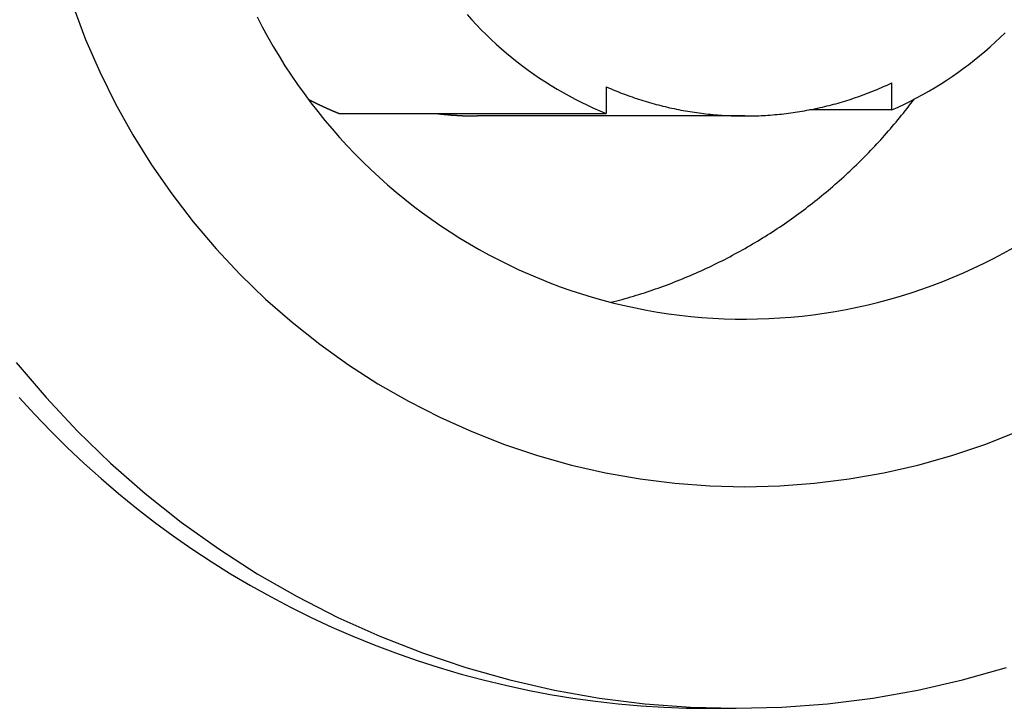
# Model space of a CAD drawing. Extents: x 637 to 3230, y 885 to 2745.
# Tile 116 of 151: x 3046 to 3062, y 1817 to 1828. Entities that reach past the tile are written whole.
import ezdxf

# ---------------------------------------------------------------- set-up
doc = ezdxf.new("R2010")
doc.units = 0
doc.layers.add('KF_GRAVIS_15_REAR', color=7, linetype='CONTINUOUS')

# ---------------------------------------------------------------- blocks, each defined once
blk = doc.blocks.new('KF_GRAVIS_15_REAR')
at = {"layer": 'KF_GRAVIS_15_REAR'}
for p, q in [((33.86457, -425.77677), (33.86457, -426.21001)), ((38.50772, -426.14938), (38.50772, -425.71109)), ((29.52336, -426.21001), (33.86457, -426.21001)), ((36.11421, -426.25), (31.773, -426.25)), ((38.50772, -426.14938), (37.16892, -426.14938)), ((35.54117, -435.875), (35.9753, -435.875))]:
    blk.add_line(p, q, dxfattribs=at)
for points in [[(24.3221, -430.825, 0), (24.575, -431.102, 0), (24.8346, -431.372, 0), (25.1006, -431.635, 0), (25.3728, -431.892, 0), (25.6512, -432.142, 0), (25.9356, -432.385, 0), (26.2257, -432.621, 0), (26.5214, -432.849, 0), (26.8226, -433.07, 0), (27.1291, -433.284, 0), (27.4406, -433.49, 0), (27.7569, -433.688, 0), (28.078, -433.878, 0), (28.4036, -434.06, 0), (28.7334, -434.233, 0), (29.0674, -434.399, 0), (29.4052, -434.556, 0), (29.7468, -434.705, 0), (30.0919, -434.845, 0), (30.4402, -434.976, 0), (30.7916, -435.099, 0), (31.1459, -435.213, 0), (31.5028, -435.318, 0), (31.8621, -435.414, 0), (32.2237, -435.501, 0), (32.5872, -435.58, 0), (32.9526, -435.649, 0), (33.3195, -435.709, 0), (33.6877, -435.759, 0), (34.0571, -435.801, 0), (34.4273, -435.833, 0), (34.7982, -435.856, 0), (35.1696, -435.87, 0), (35.5412, -435.875, 0)], [(24.2708, -430.254, 0), (24.7562, -430.825, 0), (25.2687, -431.372, 0), (25.8069, -431.892, 0), (26.3697, -432.385, 0), (26.9556, -432.849, 0), (27.5632, -433.284, 0), (28.1911, -433.688, 0), (28.8377, -434.06, 0), (29.5015, -434.399, 0), (30.1809, -434.705, 0), (30.8743, -434.976, 0), (31.58, -435.213, 0), (32.2962, -435.414, 0), (33.0214, -435.58, 0), (33.7536, -435.709, 0), (34.4912, -435.801, 0), (35.2323, -435.856, 0), (35.9753, -435.875, 0), (36.7182, -435.856, 0), (37.4594, -435.801, 0), (38.197, -435.709, 0), (38.9292, -435.58, 0), (39.6544, -435.414, 0), (40.3706, -435.213, 0)], [(36.1142, -432.275, 0), (36.6832, -432.261, 0), (37.2508, -432.218, 0), (37.8157, -432.148, 0), (38.3765, -432.049, 0), (38.9318, -431.922, 0), (39.4804, -431.768, 0), (40.0208, -431.587, 0), (40.5519, -431.379, 0)], [(25.196, -424.467, 0), (25.4008, -425.006, 0), (25.6315, -425.534, 0), (25.8874, -426.051, 0), (26.1679, -426.554, 0), (26.4724, -427.042, 0), (26.8001, -427.514, 0), (27.1503, -427.97, 0), (27.5221, -428.408, 0), (27.9145, -428.826, 0), (28.3267, -429.225, 0), (28.7577, -429.602, 0), (29.2064, -429.958, 0), (29.6718, -430.291, 0), (30.1526, -430.6, 0), (30.6478, -430.885, 0), (31.1562, -431.144, 0), (31.6766, -431.379, 0), (32.2076, -431.587, 0), (32.748, -431.768, 0), (33.2966, -431.922, 0), (33.8519, -432.049, 0), (34.4127, -432.148, 0), (34.9776, -432.218, 0), (35.5452, -432.261, 0), (36.1142, -432.275, 0)], [(31.6023, -424.603, 0), (31.6774, -424.686, 0), (31.754, -424.768, 0), (31.8321, -424.849, 0), (31.9116, -424.928, 0), (31.9925, -425.006, 0), (32.0749, -425.082, 0), (32.1586, -425.157, 0), (32.2436, -425.23, 0), (32.3299, -425.302, 0), (32.4176, -425.372, 0), (32.5064, -425.44, 0), (32.5965, -425.506, 0), (32.6878, -425.571, 0), (32.7803, -425.634, 0), (32.8739, -425.696, 0), (32.9685, -425.755, 0), (33.0643, -425.813, 0), (33.1611, -425.869, 0), (33.2588, -425.924, 0), (33.3576, -425.976, 0), (33.4572, -426.027, 0), (33.5578, -426.075, 0), (33.6592, -426.122, 0), (33.7615, -426.167, 0), (33.8646, -426.21, 0)], [(38.5077, -426.149, 0), (38.6097, -426.104, 0), (38.7108, -426.056, 0), (38.811, -426.007, 0), (38.9103, -425.955, 0), (39.0086, -425.902, 0), (39.106, -425.847, 0), (39.2024, -425.79, 0), (39.2977, -425.732, 0), (39.3919, -425.672, 0), (39.4851, -425.609, 0), (39.5771, -425.546, 0), (39.6679, -425.48, 0), (39.7575, -425.413, 0), (39.8459, -425.344, 0), (39.933, -425.273, 0), (40.0188, -425.201, 0), (40.1033, -425.128, 0), (40.1865, -425.052, 0), (40.2683, -424.975, 0), (40.3487, -424.897, 0)], [(28.1864, -424.637, 0), (28.271, -424.8, 0), (28.3588, -424.961, 0), (28.4498, -425.12, 0), (28.5441, -425.278, 0), (28.6414, -425.433, 0), (28.7418, -425.587, 0), (28.8453, -425.738, 0), (28.9518, -425.887, 0), (29.0613, -426.034, 0), (29.1737, -426.179, 0), (29.289, -426.321, 0), (29.4071, -426.461, 0), (29.528, -426.598, 0), (29.6516, -426.733, 0), (29.7779, -426.865, 0), (29.9068, -426.995, 0), (30.0383, -427.122, 0), (30.1723, -427.246, 0), (30.3088, -427.368, 0), (30.4477, -427.486, 0), (30.5889, -427.602, 0), (30.7324, -427.715, 0), (30.8781, -427.824, 0), (31.0261, -427.931, 0), (31.1761, -428.035, 0), (31.3282, -428.135, 0), (31.4822, -428.233, 0), (31.6382, -428.327, 0), (31.796, -428.418, 0), (31.9556, -428.505, 0), (32.117, -428.59, 0), (32.28, -428.671, 0), (32.4445, -428.748, 0), (32.6106, -428.822, 0), (32.7782, -428.893, 0), (32.9471, -428.96, 0), (33.1174, -429.024, 0), (33.2889, -429.084, 0), (33.4616, -429.141, 0), (33.6353, -429.194, 0), (33.8101, -429.243, 0), (33.9859, -429.289, 0), (34.1625, -429.331, 0), (34.3399, -429.37, 0), (34.5181, -429.404, 0), (34.6969, -429.436, 0), (34.8764, -429.463, 0), (35.0563, -429.487, 0), (35.2367, -429.507, 0), (35.4174, -429.523, 0), (35.5984, -429.536, 0), (35.7797, -429.544, 0), (35.961, -429.549, 0), (36.1425, -429.551, 0), (36.3239, -429.548, 0), (36.5053, -429.542, 0), (36.6864, -429.532, 0), (36.8674, -429.518, 0), (37.048, -429.501, 0), (37.2283, -429.48, 0), (37.408, -429.455, 0), (37.5873, -429.426, 0), (37.7659, -429.394, 0), (37.9439, -429.358, 0), (38.1211, -429.318, 0), (38.2974, -429.275, 0), (38.4729, -429.228, 0), (38.6474, -429.178, 0), (38.8208, -429.123, 0), (38.9931, -429.066, 0), (39.1642, -429.004, 0), (39.3341, -428.94, 0), (39.5026, -428.871, 0), (39.6697, -428.799, 0), (39.8353, -428.724, 0), (39.9994, -428.646, 0), (40.1619, -428.564, 0), (40.3227, -428.478, 0), (40.4818, -428.39, 0)], [(33.8646, -425.777, 0), (33.8989, -425.792, 0), (33.9334, -425.806, 0), (33.9679, -425.821, 0), (34.0026, -425.835, 0), (34.0373, -425.849, 0), (34.0721, -425.863, 0), (34.107, -425.877, 0), (34.142, -425.89, 0), (34.1771, -425.903, 0), (34.2123, -425.916, 0), (34.2475, -425.929, 0), (34.2828, -425.941, 0), (34.3183, -425.953, 0), (34.3537, -425.965, 0), (34.3893, -425.977, 0), (34.4249, -425.988, 0), (34.4607, -425.999, 0), (34.4964, -426.01, 0), (34.5323, -426.021, 0), (34.5682, -426.032, 0), (34.6042, -426.042, 0), (34.6403, -426.052, 0), (34.6764, -426.062, 0), (34.7126, -426.071, 0), (34.7488, -426.08, 0), (34.7851, -426.089, 0), (34.8215, -426.098, 0), (34.8579, -426.107, 0), (34.8944, -426.115, 0), (34.9309, -426.123, 0), (34.9675, -426.131, 0), (35.0042, -426.138, 0), (35.0408, -426.146, 0), (35.0776, -426.153, 0), (35.1143, -426.16, 0), (35.1511, -426.166, 0), (35.188, -426.173, 0), (35.2249, -426.179, 0), (35.2618, -426.184, 0), (35.2988, -426.19, 0), (35.3358, -426.195, 0), (35.3729, -426.201, 0), (35.4099, -426.205, 0), (35.447, -426.21, 0), (35.4842, -426.214, 0), (35.5213, -426.218, 0), (35.5585, -426.222, 0), (35.5957, -426.226, 0), (35.633, -426.229, 0), (35.6702, -426.232, 0), (35.7075, -426.235, 0), (35.7448, -426.238, 0), (35.7821, -426.24, 0), (35.8194, -426.242, 0), (35.8567, -426.244, 0), (35.8941, -426.246, 0), (35.9315, -426.247, 0), (35.9688, -426.248, 0), (36.0062, -426.249, 0), (36.0436, -426.25, 0), (36.0809, -426.25, 0), (36.1183, -426.25, 0), (36.1557, -426.25, 0), (36.1931, -426.249, 0), (36.2305, -426.249, 0), (36.2678, -426.248, 0), (36.3052, -426.247, 0), (36.3425, -426.245, 0), (36.3799, -426.244, 0), (36.4172, -426.242, 0), (36.4545, -426.24, 0), (36.4918, -426.237, 0), (36.5291, -426.235, 0), (36.5664, -426.232, 0), (36.6037, -426.228, 0), (36.6409, -426.225, 0), (36.6781, -426.221, 0), (36.7153, -426.218, 0), (36.7524, -426.213, 0), (36.7896, -426.209, 0), (36.8267, -426.204, 0), (36.8637, -426.199, 0), (36.9008, -426.194, 0), (36.9378, -426.189, 0), (36.9747, -426.183, 0), (37.0116, -426.177, 0), (37.0485, -426.171, 0), (37.0854, -426.165, 0), (37.1222, -426.158, 0), (37.1589, -426.151, 0), (37.1957, -426.144, 0), (37.2323, -426.137, 0), (37.269, -426.129, 0), (37.3055, -426.121, 0), (37.342, -426.113, 0), (37.3785, -426.105, 0), (37.4149, -426.096, 0), (37.4513, -426.087, 0), (37.4876, -426.078, 0), (37.5238, -426.069, 0), (37.56, -426.059, 0), (37.5961, -426.05, 0), (37.6321, -426.04, 0), (37.6681, -426.029, 0), (37.704, -426.019, 0), (37.7399, -426.008, 0), (37.7756, -425.997, 0), (37.8113, -425.986, 0), (37.8469, -425.974, 0), (37.8825, -425.962, 0), (37.918, -425.95, 0), (37.9534, -425.938, 0), (37.9887, -425.926, 0), (38.0239, -425.913, 0), (38.0591, -425.9, 0), (38.0941, -425.887, 0), (38.1291, -425.874, 0), (38.164, -425.86, 0), (38.1988, -425.846, 0), (38.2335, -425.832, 0), (38.2681, -425.818, 0), (38.3026, -425.803, 0), (38.3371, -425.788, 0), (38.3714, -425.773, 0), (38.4056, -425.758, 0), (38.4398, -425.743, 0), (38.4738, -425.727, 0), (38.5077, -425.711, 0)], [(29.0183, -425.977, 0), (29.0222, -425.979, 0), (29.026, -425.981, 0), (29.0299, -425.983, 0), (29.0337, -425.985, 0), (29.0376, -425.987, 0), (29.0415, -425.989, 0), (29.0454, -425.991, 0), (29.0492, -425.993, 0), (29.0531, -425.995, 0), (29.057, -425.997, 0), (29.0608, -425.999, 0), (29.0647, -426.001, 0), (29.0686, -426.003, 0), (29.0725, -426.005, 0), (29.0764, -426.007, 0), (29.0802, -426.009, 0), (29.0841, -426.011, 0), (29.088, -426.013, 0), (29.0919, -426.015, 0), (29.0958, -426.017, 0), (29.0997, -426.018, 0), (29.1036, -426.02, 0), (29.1075, -426.022, 0), (29.1114, -426.024, 0), (29.1153, -426.026, 0), (29.1191, -426.028, 0), (29.123, -426.03, 0), (29.1269, -426.032, 0), (29.1308, -426.034, 0), (29.1347, -426.036, 0), (29.1386, -426.038, 0), (29.1426, -426.04, 0), (29.1465, -426.042, 0), (29.1504, -426.044, 0), (29.1543, -426.045, 0), (29.1582, -426.047, 0), (29.1621, -426.049, 0), (29.166, -426.051, 0), (29.1699, -426.053, 0), (29.1738, -426.055, 0), (29.1778, -426.057, 0), (29.1817, -426.059, 0), (29.1856, -426.061, 0), (29.1895, -426.062, 0), (29.1934, -426.064, 0), (29.1974, -426.066, 0), (29.2013, -426.068, 0), (29.2052, -426.07, 0), (29.2091, -426.072, 0), (29.2131, -426.074, 0), (29.217, -426.075, 0), (29.2209, -426.077, 0), (29.2249, -426.079, 0), (29.2288, -426.081, 0), (29.2327, -426.083, 0), (29.2367, -426.085, 0), (29.2406, -426.087, 0), (29.2445, -426.088, 0), (29.2485, -426.09, 0), (29.2524, -426.092, 0), (29.2564, -426.094, 0), (29.2603, -426.096, 0), (29.2643, -426.098, 0), (29.2682, -426.099, 0), (29.2721, -426.101, 0), (29.2761, -426.103, 0), (29.28, -426.105, 0), (29.284, -426.107, 0), (29.2879, -426.108, 0), (29.2919, -426.11, 0), (29.2959, -426.112, 0), (29.2998, -426.114, 0), (29.3038, -426.116, 0), (29.3077, -426.117, 0), (29.3117, -426.119, 0), (29.3157, -426.121, 0), (29.3196, -426.123, 0), (29.3236, -426.125, 0), (29.3275, -426.126, 0), (29.3315, -426.128, 0), (29.3355, -426.13, 0), (29.3395, -426.132, 0), (29.3434, -426.133, 0), (29.3474, -426.135, 0), (29.3514, -426.137, 0), (29.3553, -426.139, 0), (29.3593, -426.141, 0), (29.3633, -426.142, 0), (29.3673, -426.144, 0), (29.3713, -426.146, 0), (29.3752, -426.148, 0), (29.3792, -426.149, 0), (29.3832, -426.151, 0), (29.3872, -426.153, 0), (29.3912, -426.154, 0), (29.3952, -426.156, 0), (29.3991, -426.158, 0), (29.4031, -426.16, 0), (29.4071, -426.161, 0), (29.4111, -426.163, 0), (29.4151, -426.165, 0), (29.4191, -426.167, 0), (29.4231, -426.168, 0), (29.4271, -426.17, 0), (29.4311, -426.172, 0), (29.4351, -426.173, 0), (29.4391, -426.175, 0), (29.4431, -426.177, 0), (29.4471, -426.178, 0), (29.4511, -426.18, 0), (29.4551, -426.182, 0), (29.4591, -426.183, 0), (29.4631, -426.185, 0), (29.4671, -426.187, 0), (29.4711, -426.189, 0), (29.4751, -426.19, 0), (29.4792, -426.192, 0), (29.4832, -426.194, 0), (29.4872, -426.195, 0), (29.4912, -426.197, 0), (29.4952, -426.198, 0), (29.4992, -426.2, 0), (29.5032, -426.202, 0), (29.5073, -426.203, 0), (29.5113, -426.205, 0), (29.5153, -426.207, 0), (29.5193, -426.208, 0), (29.5234, -426.21, 0)], [(33.9436, -429.278, 0), (33.9892, -429.267, 0), (34.0346, -429.255, 0), (34.0801, -429.242, 0), (34.1254, -429.23, 0), (34.1707, -429.217, 0), (34.2159, -429.204, 0), (34.2611, -429.191, 0), (34.3062, -429.178, 0), (34.3512, -429.164, 0), (34.3962, -429.15, 0), (34.441, -429.136, 0), (34.4858, -429.121, 0), (34.5306, -429.107, 0), (34.5752, -429.092, 0), (34.6198, -429.077, 0), (34.6643, -429.061, 0), (34.7087, -429.046, 0), (34.753, -429.03, 0), (34.7973, -429.014, 0), (34.8414, -428.998, 0), (34.8855, -428.981, 0), (34.9295, -428.964, 0), (34.9734, -428.947, 0), (35.0172, -428.93, 0), (35.0609, -428.912, 0), (35.1046, -428.895, 0), (35.1481, -428.877, 0), (35.1915, -428.859, 0), (35.2349, -428.84, 0), (35.2781, -428.822, 0), (35.3213, -428.803, 0), (35.3644, -428.784, 0), (35.4073, -428.764, 0), (35.4502, -428.745, 0), (35.4929, -428.725, 0), (35.5356, -428.705, 0), (35.5781, -428.685, 0), (35.6206, -428.664, 0), (35.6629, -428.643, 0), (35.7051, -428.622, 0), (35.7473, -428.601, 0), (35.7893, -428.58, 0), (35.8312, -428.558, 0), (35.8729, -428.536, 0), (35.9146, -428.514, 0), (35.9562, -428.492, 0), (35.9976, -428.47, 0), (36.0389, -428.447, 0), (36.0801, -428.424, 0), (36.1212, -428.401, 0), (36.1622, -428.377, 0), (36.203, -428.354, 0), (36.2437, -428.33, 0), (36.2843, -428.306, 0), (36.3248, -428.282, 0), (36.3651, -428.257, 0), (36.4053, -428.232, 0), (36.4454, -428.208, 0), (36.4854, -428.182, 0), (36.5252, -428.157, 0), (36.5649, -428.132, 0), (36.6044, -428.106, 0), (36.6439, -428.08, 0), (36.6831, -428.054, 0), (36.7223, -428.027, 0), (36.7613, -428.001, 0), (36.8002, -427.974, 0), (36.8389, -427.947, 0), (36.8775, -427.92, 0), (36.916, -427.892, 0), (36.9543, -427.864, 0), (36.9924, -427.837, 0), (37.0305, -427.809, 0), (37.0683, -427.78, 0), (37.1061, -427.752, 0), (37.1436, -427.723, 0), (37.1811, -427.694, 0), (37.2183, -427.665, 0), (37.2555, -427.636, 0), (37.2924, -427.607, 0), (37.3293, -427.577, 0), (37.3659, -427.547, 0), (37.4024, -427.517, 0), (37.4388, -427.487, 0), (37.475, -427.456, 0), (37.511, -427.426, 0), (37.5469, -427.395, 0), (37.5826, -427.364, 0), (37.6182, -427.333, 0), (37.6536, -427.301, 0), (37.6888, -427.27, 0), (37.7239, -427.238, 0), (37.7588, -427.206, 0), (37.7935, -427.174, 0), (37.8281, -427.142, 0), (37.8625, -427.109, 0), (37.8967, -427.076, 0), (37.9308, -427.044, 0), (37.9647, -427.011, 0), (37.9984, -426.977, 0), (38.0319, -426.944, 0), (38.0653, -426.91, 0), (38.0985, -426.877, 0), (38.1315, -426.843, 0), (38.1644, -426.808, 0), (38.197, -426.774, 0), (38.2295, -426.74, 0), (38.2618, -426.705, 0), (38.2939, -426.67, 0), (38.3259, -426.635, 0), (38.3577, -426.6, 0), (38.3892, -426.565, 0), (38.4206, -426.529, 0), (38.4518, -426.493, 0), (38.4829, -426.458, 0), (38.5137, -426.422, 0), (38.5444, -426.385, 0), (38.5748, -426.349, 0), (38.6051, -426.313, 0), (38.6352, -426.276, 0), (38.6651, -426.239, 0), (38.6948, -426.202, 0), (38.7243, -426.165, 0), (38.7536, -426.128, 0), (38.7827, -426.09, 0), (38.8117, -426.053, 0), (38.8404, -426.015, 0), (38.8689, -425.977, 0)], [(31.1063, -426.21, 0), (31.1115, -426.211, 0), (31.1167, -426.211, 0), (31.1219, -426.212, 0), (31.1271, -426.212, 0), (31.1323, -426.213, 0), (31.1375, -426.214, 0), (31.1426, -426.214, 0), (31.1478, -426.215, 0), (31.153, -426.215, 0), (31.1582, -426.216, 0), (31.1634, -426.217, 0), (31.1686, -426.217, 0), (31.1738, -426.218, 0), (31.179, -426.218, 0), (31.1842, -426.219, 0), (31.1894, -426.219, 0), (31.1946, -426.22, 0), (31.1997, -426.22, 0), (31.2049, -426.221, 0), (31.2101, -426.222, 0), (31.2153, -426.222, 0), (31.2205, -426.223, 0), (31.2257, -426.223, 0), (31.2309, -426.224, 0), (31.2361, -426.224, 0), (31.2413, -426.225, 0), (31.2465, -426.225, 0), (31.2517, -426.226, 0), (31.2569, -426.226, 0), (31.2621, -426.227, 0), (31.2673, -426.227, 0), (31.2725, -426.227, 0), (31.2777, -426.228, 0), (31.2829, -426.228, 0), (31.2881, -426.229, 0), (31.2933, -426.229, 0), (31.2985, -426.23, 0), (31.3037, -426.23, 0), (31.3089, -426.231, 0), (31.3141, -426.231, 0), (31.3193, -426.232, 0), (31.3245, -426.232, 0), (31.3297, -426.232, 0), (31.3349, -426.233, 0), (31.3401, -426.233, 0), (31.3453, -426.234, 0), (31.3505, -426.234, 0), (31.3558, -426.234, 0), (31.361, -426.235, 0), (31.3662, -426.235, 0), (31.3714, -426.236, 0), (31.3766, -426.236, 0), (31.3818, -426.236, 0), (31.387, -426.237, 0), (31.3922, -426.237, 0), (31.3974, -426.237, 0), (31.4026, -426.238, 0), (31.4078, -426.238, 0), (31.413, -426.238, 0), (31.4183, -426.239, 0), (31.4235, -426.239, 0), (31.4287, -426.239, 0), (31.4339, -426.24, 0), (31.4391, -426.24, 0), (31.4443, -426.24, 0), (31.4495, -426.241, 0), (31.4547, -426.241, 0), (31.4599, -426.241, 0), (31.4652, -426.241, 0), (31.4704, -426.242, 0), (31.4756, -426.242, 0), (31.4808, -426.242, 0), (31.486, -426.243, 0), (31.4912, -426.243, 0), (31.4964, -426.243, 0), (31.5016, -426.243, 0), (31.5069, -426.244, 0), (31.5121, -426.244, 0), (31.5173, -426.244, 0), (31.5225, -426.244, 0), (31.5277, -426.245, 0), (31.5329, -426.245, 0), (31.5382, -426.245, 0), (31.5434, -426.245, 0), (31.5486, -426.245, 0), (31.5538, -426.246, 0), (31.559, -426.246, 0), (31.5642, -426.246, 0), (31.5695, -426.246, 0), (31.5747, -426.246, 0), (31.5799, -426.247, 0), (31.5851, -426.247, 0), (31.5903, -426.247, 0), (31.5955, -426.247, 0), (31.6008, -426.247, 0), (31.606, -426.247, 0), (31.6112, -426.248, 0), (31.6164, -426.248, 0), (31.6216, -426.248, 0), (31.6268, -426.248, 0), (31.6321, -426.248, 0), (31.6373, -426.248, 0), (31.6425, -426.248, 0), (31.6477, -426.249, 0), (31.6529, -426.249, 0), (31.6582, -426.249, 0), (31.6634, -426.249, 0), (31.6686, -426.249, 0), (31.6738, -426.249, 0), (31.679, -426.249, 0), (31.6843, -426.249, 0), (31.6895, -426.249, 0), (31.6947, -426.249, 0), (31.6999, -426.25, 0), (31.7051, -426.25, 0), (31.7104, -426.25, 0), (31.7156, -426.25, 0), (31.7208, -426.25, 0), (31.726, -426.25, 0), (31.7312, -426.25, 0), (31.7365, -426.25, 0), (31.7417, -426.25, 0), (31.7469, -426.25, 0), (31.7521, -426.25, 0), (31.7573, -426.25, 0), (31.7626, -426.25, 0), (31.7678, -426.25, 0), (31.773, -426.25, 0)]]:
    blk.add_polyline3d(points, dxfattribs=at)

msp = doc.modelspace()

# ---------------------------------------------------------------- block references
at = {"layer": 'KF_GRAVIS_15_REAR'}
msp.add_blockref('KF_GRAVIS_15_REAR', (3021.439, 2253.101), dxfattribs=at)

doc.saveas('drawing.dxf')
